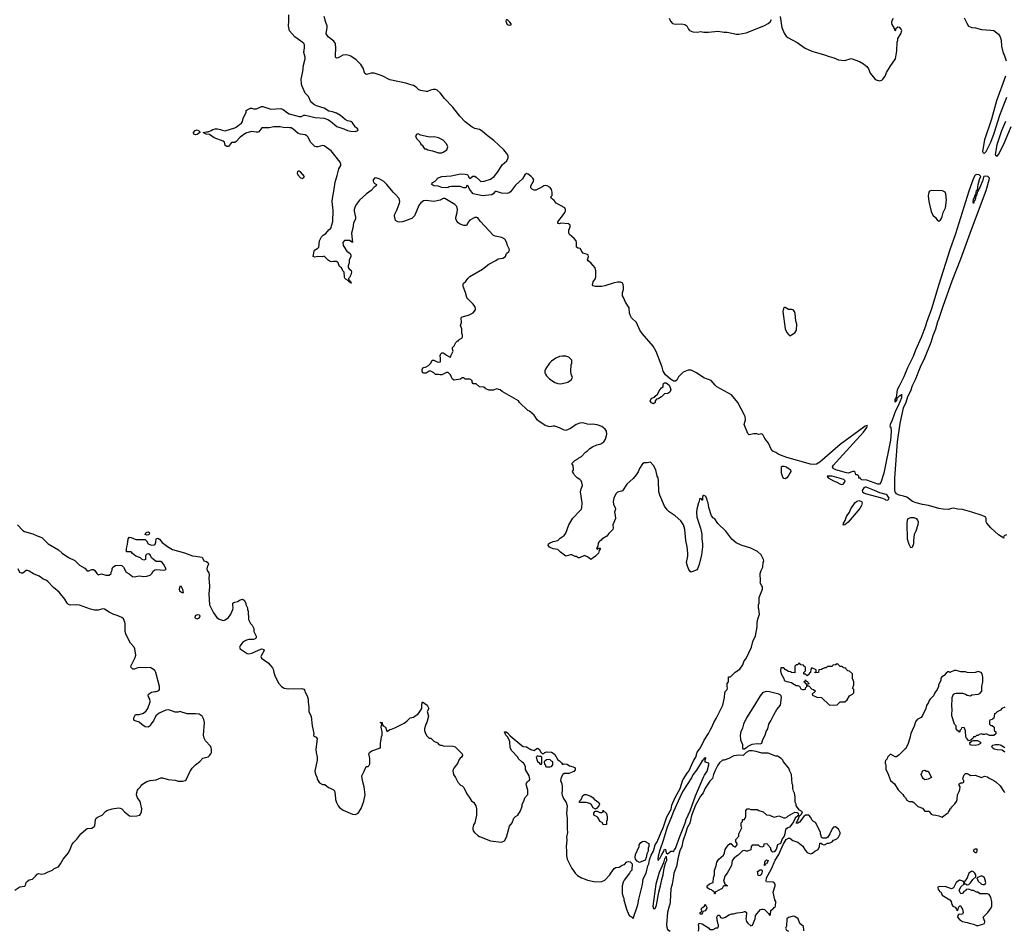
# Model space of a CAD drawing. Header units: inches. Extents: x 2220522 to 2384314, y 721474 to 893490.
# Tile 73 of 256: x 2292788 to 2305343, y 755622 to 767229. Entities that reach past the tile are written whole.
import ezdxf

# ---------------------------------------------------------------- set-up
doc = ezdxf.new("R2010")
doc.units = ezdxf.units.IN
doc.header["$MEASUREMENT"] = 0
for name, color, linetype in [('C2795', 7, 'Continuous'), ('C2796', 7, 'Continuous'), ('C3705', 7, 'Continuous'), ('C3706', 7, 'Continuous')]:
    doc.layers.add(name, color=color, linetype=linetype)

msp = doc.modelspace()

# ---------------------------------------------------------------- linework, layer by layer
at = {"layer": 'C2795', "color": 5, "elevation": 160}
for points in [[(2292728, 756132), (2292790, 756175), (2292854, 756186), (2292868, 756210), (2292869, 756231), (2292888, 756250), (2292910, 756265), (2292950, 756274), (2292989, 756311), (2293010, 756338), (2293030, 756346), (2293070, 756338), (2293110, 756344), (2293150, 756368), (2293208, 756390), (2293230, 756411), (2293282, 756430), (2293310, 756470), (2293341, 756530), (2293410, 756611), (2293436, 756664), (2293452, 756710), (2293470, 756737), (2293516, 756784), (2293569, 756851), (2293630, 756908), (2293650, 756918), (2293710, 756924), (2293737, 756943), (2293746, 756954), (2293755, 757030), (2293762, 757050), (2293788, 757070), (2293810, 757075), (2293842, 757090), (2293882, 757138), (2293898, 757150), (2293969, 757171), (2294050, 757181), (2294070, 757179), (2294090, 757171), (2294126, 757130), (2294190, 757083), (2294218, 757078), (2294281, 757079), (2294319, 757090), (2294330, 757101), (2294343, 757130), (2294345, 757170), (2294323, 757263), (2294289, 757310), (2294279, 757350), (2294282, 757378), (2294289, 757410), (2294297, 757423), (2294329, 757450), (2294339, 757470), (2294365, 757495), (2294410, 757517), (2294450, 757530), (2294530, 757540), (2294590, 757564), (2294610, 757564), (2294683, 757543), (2294770, 757534), (2294810, 757524), (2294870, 757523), (2294898, 757530), (2294910, 757538), (2294956, 757644), (2294986, 757690), (2295028, 757732), (2295087, 757773), (2295125, 757815), (2295190, 757835), (2295209, 757850), (2295225, 757870), (2295232, 757890), (2295232, 757930), (2295230, 757950), (2295220, 757970), (2295157, 758037), (2295139, 758070), (2295133, 758110), (2295144, 758270), (2295137, 758310), (2295115, 758350), (2295076, 758376), (2295030, 758381), (2294922, 758382), (2294830, 758409), (2294810, 758404), (2294770, 758404), (2294690, 758433), (2294650, 758429), (2294565, 758390), (2294523, 758357), (2294495, 758290), (2294461, 758250), (2294450, 758228), (2294427, 758213), (2294390, 758216), (2294345, 758245), (2294310, 758277), (2294250, 758298), (2294244, 758310), (2294244, 758330), (2294267, 758373), (2294310, 758372), (2294369, 758391), (2294400, 758420), (2294424, 758450), (2294454, 758534), (2294449, 758570), (2294434, 758590), (2294428, 758610), (2294430, 758634), (2294470, 758658), (2294510, 758667), (2294530, 758664), (2294561, 758679), (2294572, 758690), (2294571, 758730), (2294524, 758910), (2294510, 758933), (2294470, 758964), (2294450, 758973), (2294390, 758967), (2294330, 758972), (2294293, 758967), (2294250, 758949), (2294230, 758949), (2294210, 758970), (2294207, 758990), (2294260, 759100), (2294270, 759130), (2294258, 759210), (2294249, 759230), (2294201, 759281), (2294144, 759390), (2294135, 759430), (2294133, 759530), (2294130, 759550), (2294110, 759592), (2294089, 759610), (2294030, 759636), (2293989, 759648), (2293930, 759677), (2293870, 759715), (2293850, 759720), (2293790, 759703), (2293743, 759703), (2293690, 759716), (2293550, 759765), (2293509, 759771), (2293430, 759768), (2293410, 759774), (2293394, 759790), (2293362, 759842), (2293292, 759932), (2293218, 759990), (2293209, 760000)], [(2294829, 760000), (2294821, 759970), (2294827, 759950), (2294850, 759932), (2294870, 759925), (2294878, 759930), (2294870, 759966), (2294853, 760000)], [(2295207, 760000), (2295198, 759910), (2295208, 759770), (2295258, 759670), (2295300, 759610), (2295330, 759587), (2295370, 759574), (2295390, 759573), (2295410, 759579), (2295450, 759611), (2295480, 759650), (2295506, 759710), (2295509, 759730), (2295504, 759770), (2295506, 759790), (2295530, 759806), (2295570, 759812), (2295590, 759831), (2295630, 759842), (2295652, 759830), (2295672, 759790), (2295673, 759773), (2295691, 759731), (2295692, 759710), (2295702, 759690), (2295705, 759585), (2295730, 759534), (2295754, 759510), (2295772, 759470), (2295772, 759430), (2295802, 759370), (2295802, 759350), (2295790, 759338), (2295771, 759329), (2295708, 759328), (2295680, 759320), (2295654, 759306), (2295631, 759289), (2295598, 759250), (2295591, 759230), (2295598, 759210), (2295690, 759151), (2295710, 759147), (2295750, 759155), (2295870, 759208), (2295890, 759207), (2295902, 759202), (2295907, 759190), (2295865, 759110), (2295871, 759091), (2295956, 759030), (2296010, 758967), (2296020, 758950), (2296029, 758909), (2296043, 758870), (2296077, 758797), (2296091, 758770), (2296128, 758728), (2296162, 758710), (2296210, 758701), (2296385, 758705), (2296410, 758695), (2296421, 758681), (2296431, 758650), (2296455, 758610), (2296466, 758570), (2296466, 758530), (2296477, 758470), (2296477, 758410), (2296506, 758346), (2296516, 758230), (2296528, 758188), (2296537, 758130), (2296536, 758110), (2296540, 758100), (2296550, 758091), (2296570, 758085), (2296583, 758063), (2296564, 757930), (2296567, 757890), (2296581, 757830), (2296583, 757790), (2296552, 757650), (2296562, 757610), (2296582, 757570), (2296582, 757550), (2296610, 757502), (2296650, 757482), (2296680, 757480), (2296724, 757444), (2296740, 757440), (2296790, 757412), (2296801, 757401), (2296813, 757353), (2296815, 757290), (2296829, 757249), (2296848, 757210), (2296866, 757186), (2296913, 757153), (2297030, 757101), (2297070, 757099), (2297103, 757117), (2297144, 757176), (2297178, 757270), (2297192, 757350), (2297181, 757450), (2297159, 757530), (2297149, 757591), (2297182, 757650), (2297206, 757710), (2297230, 757712), (2297240, 757720), (2297255, 757745), (2297254, 757810), (2297242, 757870), (2297249, 757890), (2297278, 757910), (2297388, 757950), (2297389, 758010), (2297395, 758030), (2297401, 758090), (2297409, 758111), (2297409, 758150), (2297398, 758210), (2297406, 758250), (2297402, 758262), (2297390, 758266), (2297390, 758274), (2297410, 758272), (2297411, 758250), (2297425, 758230), (2297451, 758210), (2297470, 758162), (2297478, 758162), (2297510, 758182), (2297530, 758185), (2297570, 758201), (2297690, 758261), (2297729, 758290), (2297768, 758330), (2297810, 758338), (2297873, 758387), (2297914, 758450), (2297916, 758504), (2297926, 758534), (2297985, 758490), (2298005, 758450), (2297986, 758410), (2298001, 758350), (2297978, 758270), (2297965, 758250), (2297951, 758190), (2297951, 758170), (2297962, 758130), (2297980, 758100), (2298010, 758072), (2298030, 758072), (2298071, 758031), (2298114, 758010), (2298132, 757992), (2298150, 757982), (2298170, 757982), (2298190, 757972), (2298310, 757971), (2298340, 757960), (2298432, 757870), (2298434, 757850), (2298422, 757830), (2298403, 757817), (2298390, 757798), (2298371, 757750), (2298326, 757690), (2298316, 757670), (2298311, 757650), (2298315, 757630), (2298321, 757610), (2298347, 757570), (2298376, 757510), (2298410, 757472), (2298430, 757462), (2298450, 757442), (2298490, 757362), (2298518, 757318), (2298550, 757272), (2298578, 757250), (2298605, 757210), (2298611, 757170), (2298611, 757091), (2298606, 757050), (2298591, 756990), (2298575, 756965), (2298565, 756930), (2298565, 756910), (2298571, 756890), (2298586, 756870), (2298631, 756830), (2298650, 756819), (2298790, 756761), (2298930, 756745), (2298970, 756762), (2298995, 756810), (2299035, 756950), (2299069, 756991), (2299090, 757052), (2299109, 757071), (2299138, 757090), (2299174, 757146), (2299194, 757206), (2299195, 757230), (2299215, 757270), (2299229, 757310), (2299268, 757352), (2299268, 757408), (2299249, 757469), (2299248, 757490), (2299263, 757517), (2299290, 757534), (2299294, 757550), (2299284, 757590), (2299238, 757670), (2299238, 757710), (2299215, 757750), (2299189, 757769), (2299149, 757809), (2299138, 757830), (2299064, 757910), (2299042, 757950), (2299036, 758024), (2299029, 758050), (2299009, 758090), (2298989, 758110), (2298970, 758152), (2298990, 758151), (2299010, 758138), (2299041, 758101), (2299190, 757976), (2299210, 757966), (2299250, 757962), (2299307, 757927), (2299350, 757912), (2299370, 757932), (2299390, 757942), (2299410, 757932), (2299432, 757892), (2299450, 757874), (2299470, 757874), (2299486, 757890), (2299510, 757898), (2299570, 757892), (2299590, 757882), (2299610, 757862), (2299650, 757794), (2299670, 757782), (2299697, 757757), (2299710, 757734), (2299730, 757742), (2299770, 757738), (2299800, 757720), (2299845, 757705), (2299870, 757691), (2299872, 757668), (2299852, 757648), (2299790, 757622), (2299730, 757622), (2299712, 757610), (2299691, 757570), (2299686, 757530), (2299701, 757490), (2299707, 757450), (2299707, 757410), (2299701, 757370), (2299705, 757345), (2299723, 757303), (2299756, 757250), (2299771, 757210), (2299759, 757110), (2299771, 757050), (2299771, 756910), (2299775, 756870), (2299760, 756810), (2299764, 756770), (2299755, 756690), (2299761, 756630), (2299759, 756570), (2299767, 756530), (2299828, 756408), (2299845, 756390), (2299871, 756350), (2299901, 756321), (2299950, 756291), (2300000, 756272)], [(2300000, 757249), (2299926, 757250), (2299928, 757270), (2299948, 757290), (2299970, 757342), (2299989, 757351), (2300000, 757351)]]:
    msp.add_lwpolyline(points, dxfattribs=at)
for points in [[(2295050, 759642), (2295024, 759630), (2295022, 759610), (2295030, 759602), (2295050, 759593), (2295070, 759599), (2295081, 759610), (2295089, 759630), (2295079, 759639)], [(2299390, 757846), (2299374, 757830), (2299390, 757774), (2299405, 757765), (2299430, 757734), (2299442, 757738), (2299446, 757750), (2299447, 757827), (2299436, 757836), (2299410, 757838)], [(2299550, 757798), (2299504, 757796), (2299474, 757770), (2299478, 757738), (2299494, 757730), (2299494, 757710), (2299504, 757704), (2299550, 757705), (2299570, 757712), (2299588, 757730), (2299586, 757770), (2299570, 757778)]]:
    msp.add_lwpolyline(points, close=True, dxfattribs=at)
at = {"layer": 'C2796', "color": 5}
for points, elevation in [([(2300000, 762081), (2299970, 762089), (2299930, 762085), (2299882, 762070), (2299810, 762019), (2299750, 761995), (2299722, 762002), (2299670, 762029), (2299610, 762049), (2299590, 762049), (2299550, 762039), (2299530, 762042), (2299490, 762055), (2299408, 762110), (2299388, 762130), (2299348, 762188), (2299290, 762238), (2299269, 762249), (2299162, 762350), (2299149, 762370), (2298942, 762490), (2298913, 762513), (2298870, 762522), (2298830, 762509), (2298770, 762508), (2298730, 762526), (2298707, 762547), (2298650, 762549), (2298607, 762587), (2298570, 762588), (2298558, 762610), (2298558, 762630), (2298530, 762648), (2298470, 762648), (2298450, 762666), (2298430, 762666), (2298411, 762649), (2298330, 762635), (2298309, 762649), (2298294, 762674), (2298283, 762703), (2298250, 762734), (2298230, 762734), (2298190, 762709), (2298170, 762702), (2298150, 762702), (2298128, 762708), (2298090, 762708), (2298068, 762730), (2298030, 762749), (2298010, 762749), (2297970, 762724), (2297943, 762723), (2297929, 762729), (2297919, 762750), (2297919, 762770), (2297929, 762791), (2297970, 762805), (2297999, 762821), (2298029, 762850), (2298049, 762891), (2298070, 762891), (2298110, 762867), (2298130, 762863), (2298152, 762868), (2298155, 762910), (2298148, 762950), (2298158, 762970), (2298170, 762982), (2298190, 762982), (2298210, 762972), (2298230, 762952), (2298270, 762932), (2298286, 762934), (2298286, 762946), (2298315, 763005), (2298308, 763030), (2298308, 763052), (2298330, 763074), (2298350, 763114), (2298370, 763134), (2298382, 763138), (2298390, 763154), (2298426, 763170), (2298435, 763185), (2298435, 763210), (2298427, 763233), (2298426, 763290), (2298408, 763330), (2298422, 763370), (2298418, 763430), (2298430, 763442), (2298510, 763462), (2298570, 763492), (2298602, 763530), (2298602, 763550), (2298592, 763572), (2298570, 763602), (2298502, 763670), (2298489, 763690), (2298474, 763750), (2298444, 763830), (2298442, 763850), (2298448, 763870), (2298473, 763887), (2298502, 763930), (2298530, 763958), (2298689, 764050), (2298770, 764115), (2298860, 764160), (2298890, 764181), (2298950, 764191), (2298984, 764210), (2298995, 764250), (2299025, 764275), (2299033, 764290), (2299029, 764310), (2299007, 764350), (2298994, 764394), (2298974, 764430), (2298935, 764455), (2298850, 764469), (2298830, 764479), (2298660, 764660), (2298630, 764704), (2298618, 764710), (2298590, 764709), (2298530, 764675), (2298507, 764650), (2298489, 764611), (2298476, 764604), (2298450, 764604), (2298405, 764625), (2298381, 764641), (2298362, 764662), (2298350, 764690), (2298348, 764710), (2298366, 764770), (2298370, 764810), (2298362, 764850), (2298335, 764875), (2298210, 764949), (2298190, 764949), (2298150, 764930), (2298070, 764912), (2297970, 764924), (2297939, 764921), (2297905, 764895), (2297883, 764870), (2297823, 764730), (2297790, 764694), (2297750, 764684), (2297722, 764670), (2297670, 764653), (2297630, 764649), (2297610, 764654), (2297582, 764670), (2297570, 764706), (2297569, 764729), (2297573, 764750), (2297598, 764802), (2297632, 764890), (2297637, 764910), (2297627, 764950), (2297582, 765002), (2297550, 765030), (2297469, 765130), (2297430, 765169), (2297370, 765203), (2297330, 765212), (2297311, 765209), (2297295, 765190), (2297297, 765170), (2297310, 765147), (2297336, 765130), (2297335, 765110), (2297310, 765095), (2297270, 765054), (2297211, 765009), (2297122, 764930), (2297082, 764878), (2297065, 764850), (2297055, 764810), (2297055, 764790), (2297071, 764711), (2297071, 764689), (2297045, 764635), (2297038, 764570), (2297018, 764510), (2297034, 764390), (2297030, 764388), (2297022, 764402), (2297010, 764402), (2296993, 764413), (2296970, 764417), (2296930, 764414), (2296907, 764390), (2296911, 764350), (2296960, 764280), (2297001, 764250), (2297011, 764230), (2297010, 764206), (2296991, 764170), (2296991, 764129), (2296978, 764090), (2296978, 764070), (2296990, 764052), (2297013, 764033), (2297019, 764010), (2297010, 763978), (2296995, 763945), (2296982, 763930), (2296982, 763922), (2296994, 763910), (2296998, 763898), (2297012, 763890), (2297014, 763870), (2297006, 763870), (2297002, 763882), (2296986, 763890), (2296982, 763902), (2296950, 763918), (2296936, 763936), (2296929, 763950), (2296924, 764010), (2296909, 764030), (2296890, 764068), (2296865, 764085), (2296849, 764130), (2296830, 764149), (2296791, 764149), (2296770, 764142), (2296748, 764148), (2296723, 764163), (2296670, 764215), (2296648, 764208), (2296590, 764212), (2296550, 764204), (2296529, 764210), (2296542, 764278), (2296548, 764290), (2296590, 764316), (2296601, 764330), (2296612, 764410), (2296637, 764463), (2296657, 764483), (2296690, 764505), (2296729, 764550), (2296754, 764570), (2296783, 764657), (2296784, 764796), (2296774, 764910), (2296775, 764950), (2296795, 765045), (2296810, 765159), (2296838, 765242), (2296858, 765330), (2296882, 765370), (2296885, 765390), (2296874, 765414), (2296758, 765558), (2296670, 765621), (2296650, 765627), (2296590, 765610), (2296570, 765608), (2296550, 765615), (2296496, 765670), (2296467, 765730), (2296450, 765751), (2296430, 765763), (2296370, 765770), (2296340, 765780), (2296270, 765839), (2296250, 765849), (2296230, 765852), (2296150, 765857), (2296110, 765865), (2296030, 765862), (2295969, 765849), (2295874, 765850), (2295838, 765802), (2295825, 765795), (2295805, 765795), (2295746, 765806), (2295670, 765782), (2295599, 765730), (2295550, 765677), (2295530, 765664), (2295490, 765662), (2295450, 765615), (2295430, 765615), (2295410, 765628), (2295399, 765670), (2295383, 765683), (2295270, 765724), (2295210, 765765), (2295166, 765770), (2295126, 765790), (2295170, 765802), (2295190, 765802), (2295230, 765816), (2295250, 765831), (2295282, 765838), (2295310, 765839), (2295350, 765831), (2295370, 765821), (2295410, 765811), (2295530, 765851), (2295550, 765861), (2295590, 765895), (2295615, 765910), (2295629, 765930), (2295638, 765970), (2295678, 766050), (2295678, 766070), (2295690, 766082), (2295730, 766102), (2295750, 766102), (2295770, 766092), (2295810, 766092), (2295870, 766122), (2295890, 766125), (2295990, 766091), (2296117, 766097), (2296150, 766086), (2296202, 766042), (2296226, 766030), (2296350, 765995), (2296383, 765997), (2296410, 766011), (2296430, 766014), (2296557, 765983), (2296670, 765975), (2296716, 765956), (2296750, 765935), (2296831, 765870), (2296920, 765840), (2296970, 765816), (2297010, 765807), (2297070, 765806), (2297102, 765818), (2297106, 765830), (2297086, 765850), (2297070, 765858), (2297030, 765915), (2297012, 765932), (2296970, 765941), (2296937, 765957), (2296879, 766010), (2296830, 766037), (2296777, 766057), (2296730, 766065), (2296670, 766101), (2296573, 766133), (2296534, 766154), (2296502, 766182), (2296470, 766250), (2296430, 766295), (2296385, 766390), (2296380, 766410), (2296378, 766470), (2296397, 766570), (2296407, 766650), (2296428, 766730), (2296430, 766750), (2296411, 766810), (2296420, 766870), (2296419, 766910), (2296410, 766927), (2296390, 766945), (2296295, 767010), (2296230, 767089), (2296215, 767150), (2296221, 767210), (2296219, 767290)], 160), ([(2300000, 764246), (2299974, 764254), (2299955, 764275), (2299935, 764315), (2299910, 764318), (2299889, 764329), (2299889, 764390), (2299884, 764410), (2299860, 764440), (2299797, 764490), (2299790, 764510), (2299792, 764548), (2299807, 764587), (2299808, 764610), (2299788, 764628), (2299690, 764635), (2299670, 764629), (2299649, 764630), (2299649, 764650), (2299661, 764670), (2299711, 764729), (2299738, 764770), (2299747, 764790), (2299749, 764810), (2299738, 764830), (2299628, 764890), (2299604, 764924), (2299583, 764943), (2299568, 764950), (2299562, 764970), (2299578, 764990), (2299578, 765030), (2299570, 765066), (2299553, 765090), (2299515, 765110), (2299490, 765115), (2299470, 765112), (2299445, 765095), (2299370, 765057), (2299350, 765056), (2299325, 765065), (2299307, 765087), (2299306, 765110), (2299339, 765170), (2299342, 765190), (2299332, 765210), (2299312, 765230), (2299270, 765261), (2299250, 765269), (2299230, 765254), (2299200, 765200), (2299110, 765119), (2299046, 765034), (2299030, 765021), (2299010, 765016), (2298930, 765017), (2298870, 765040), (2298850, 765040), (2298826, 765010), (2298810, 764997), (2298690, 764983), (2298571, 765011), (2298525, 765070), (2298514, 765090), (2298510, 765109), (2298494, 765114), (2298490, 765114), (2298480, 765090), (2298470, 765085), (2298450, 765087), (2298403, 765103), (2298295, 765105), (2298263, 765097), (2298250, 765090), (2298230, 765088), (2298170, 765092), (2298126, 765106), (2298068, 765110), (2298042, 765130), (2298048, 765150), (2298088, 765172), (2298109, 765191), (2298115, 765210), (2298170, 765231), (2298290, 765241), (2298410, 765263), (2298470, 765261), (2298495, 765255), (2298505, 765245), (2298516, 765216), (2298530, 765204), (2298565, 765235), (2298590, 765235), (2298610, 765223), (2298650, 765183), (2298670, 765169), (2298710, 765173), (2298790, 765196), (2298837, 765230), (2298884, 765290), (2298942, 765378), (2299001, 765430), (2299016, 765470), (2299016, 765490), (2299009, 765510), (2298997, 765530), (2298962, 765570), (2298832, 765690), (2298750, 765753), (2298686, 765810), (2298650, 765830), (2298590, 765843), (2298558, 765858), (2298468, 765928), (2298400, 766000), (2298310, 766116), (2298205, 766225), (2298150, 766296), (2298110, 766330), (2298090, 766338), (2298061, 766339), (2298028, 766332), (2297990, 766316), (2297970, 766313), (2297905, 766325), (2297876, 766336), (2297845, 766370), (2297810, 766392), (2297762, 766402), (2297710, 766420), (2297510, 766461), (2297410, 766512), (2297310, 766550), (2297270, 766550), (2297209, 766529), (2297190, 766543), (2297170, 766610), (2297139, 766659), (2297078, 766718), (2297010, 766765), (2296990, 766775), (2296950, 766782), (2296910, 766776), (2296850, 766744), (2296830, 766741), (2296817, 766750), (2296815, 766775), (2296821, 766870), (2296817, 766917), (2296812, 766932), (2296795, 766955), (2296722, 767010), (2296698, 767050), (2296710, 767130), (2296708, 767150), (2296690, 767193), (2296669, 767269)], 140), ([(2300000, 760394), (2299990, 760398), (2299928, 760368), (2299910, 760368), (2299887, 760387), (2299870, 760388), (2299828, 760408), (2299810, 760409), (2299750, 760389), (2299718, 760418), (2299682, 760442), (2299650, 760475), (2299590, 760483), (2299544, 760504), (2299526, 760530), (2299532, 760548), (2299542, 760558), (2299590, 760579), (2299650, 760591), (2299678, 760622), (2299730, 760656), (2299750, 760685), (2299792, 760790), (2299843, 760877), (2299932, 760970), (2299950, 760991), (2299958, 761010), (2299961, 761070), (2299940, 761210), (2299947, 761250), (2299963, 761290), (2299957, 761330), (2299949, 761350), (2299929, 761369), (2299895, 761390), (2299863, 761423), (2299848, 761450), (2299838, 761470), (2299848, 761490), (2299847, 761547), (2299828, 761572), (2299866, 761610), (2299906, 761630), (2299916, 761644), (2299950, 761662), (2300000, 761714)], 160), ([(2292759, 760790), (2292830, 760718), (2292850, 760706), (2292957, 760677), (2293010, 760651), (2293071, 760631), (2293150, 760550), (2293285, 760470), (2293330, 760430), (2293410, 760376), (2293490, 760337), (2293550, 760275), (2293620, 760240), (2293650, 760206), (2293670, 760204), (2293710, 760222), (2293730, 760219), (2293747, 760207), (2293770, 760171), (2293790, 760155), (2293830, 760164), (2293888, 760148), (2293930, 760151), (2293954, 760170), (2293955, 760185), (2293967, 760213), (2293968, 760230), (2293978, 760250), (2294010, 760271), (2294070, 760278), (2294091, 760271), (2294111, 760251), (2294146, 760186), (2294184, 760164), (2294225, 760130), (2294250, 760128), (2294310, 760139), (2294373, 760133), (2294410, 760135), (2294453, 760150), (2294472, 760170), (2294490, 760201), (2294510, 760215), (2294530, 760219), (2294629, 760211), (2294650, 760222), (2294654, 760230), (2294644, 760250), (2294621, 760290), (2294604, 760310), (2294590, 760321), (2294530, 760325), (2294510, 760334), (2294469, 760369), (2294450, 760408), (2294430, 760422), (2294410, 760418), (2294397, 760403), (2294391, 760390), (2294392, 760350), (2294370, 760338), (2294350, 760348), (2294329, 760369), (2294269, 760389), (2294226, 760426), (2294210, 760448), (2294150, 760446), (2294149, 760489), (2294162, 760538), (2294170, 760610), (2294190, 760635), (2294210, 760631), (2294270, 760603), (2294390, 760605), (2294407, 760587), (2294427, 760550), (2294470, 760533), (2294503, 760537), (2294516, 760544), (2294525, 760570), (2294529, 760611), (2294550, 760621), (2294570, 760606), (2294605, 760565), (2294674, 760514), (2294737, 760477), (2294890, 760435), (2294990, 760394), (2295030, 760393), (2295110, 760379), (2295121, 760370), (2295138, 760330), (2295170, 760322), (2295188, 760310), (2295194, 760290), (2295177, 760250), (2295173, 760230), (2295179, 760210), (2295199, 760179), (2295205, 760150), (2295198, 760110), (2295208, 760012), (2295207, 760000)], 160), ([(2293209, 760000), (2293148, 760068), (2293130, 760082), (2293084, 760104), (2293036, 760136), (2292966, 760166), (2292910, 760201), (2292890, 760209), (2292870, 760209), (2292830, 760175), (2292810, 760174), (2292790, 760184), (2292770, 760228)], 160), ([(2294853, 760000), (2294850, 760006), (2294830, 760006), (2294829, 760000)], 160)]:
    msp.add_lwpolyline(points, dxfattribs=dict(at, elevation=elevation))
for points, elevation in [([(2299010, 767228), (2298990, 767226), (2298986, 767210), (2299002, 767170), (2299030, 767158), (2299050, 767162), (2299058, 767170), (2299056, 767176), (2299040, 767200)], 140), ([(2295030, 765761), (2295010, 765769), (2295005, 765790), (2295024, 765816), (2295050, 765827), (2295082, 765810), (2295085, 765790), (2295050, 765766)], 160), ([(2297870, 765774), (2297854, 765770), (2297834, 765750), (2297850, 765714), (2297891, 765671), (2297905, 765645), (2297922, 765630), (2297950, 765582), (2297970, 765582), (2297994, 765570), (2298050, 765559), (2298130, 765534), (2298170, 765531), (2298190, 765539), (2298234, 765570), (2298249, 765610), (2298229, 765649), (2298190, 765694), (2298130, 765724), (2298110, 765729), (2298075, 765735), (2298030, 765732), (2297997, 765737), (2297899, 765759)], 160), ([(2296350, 765299), (2296343, 765297), (2296332, 765290), (2296327, 765273), (2296336, 765250), (2296370, 765212), (2296390, 765206), (2296408, 765212), (2296418, 765230), (2296370, 765289)], 180), ([(2299710, 762941), (2299670, 762937), (2299624, 762916), (2299570, 762875), (2299545, 762850), (2299497, 762783), (2299485, 762755), (2299485, 762730), (2299491, 762710), (2299505, 762690), (2299545, 762650), (2299610, 762606), (2299650, 762591), (2299690, 762587), (2299778, 762610), (2299820, 762640), (2299838, 762670), (2299818, 762710), (2299815, 762750), (2299818, 762830), (2299828, 762850), (2299828, 762890), (2299789, 762929), (2299750, 762939)], 160), ([(2294410, 760658), (2294390, 760668), (2294398, 760690), (2294410, 760698), (2294430, 760702), (2294437, 760697), (2294442, 760690), (2294438, 760670), (2294430, 760662)], 160)]:
    msp.add_lwpolyline(points, close=True, dxfattribs=dict(at, elevation=elevation))
at = {"layer": 'C3705', "color": 5, "elevation": 160}
for points in [[(2300000, 756272), (2300030, 756261), (2300130, 756238), (2300210, 756242), (2300250, 756262), (2300314, 756330), (2300324, 756350), (2300370, 756411), (2300390, 756421), (2300434, 756426), (2300470, 756451), (2300500, 756460), (2300530, 756496), (2300550, 756501), (2300574, 756494), (2300598, 756470), (2300594, 756390), (2300571, 756369), (2300562, 756350), (2300497, 756263), (2300483, 756237), (2300471, 756189), (2300471, 756090), (2300481, 756050), (2300491, 756030), (2300491, 756010), (2300526, 755890), (2300557, 755817), (2300565, 755805), (2300590, 755792), (2300610, 755772), (2300670, 755947), (2300682, 756018), (2300730, 756207), (2300740, 756280), (2300775, 756350), (2300797, 756443), (2300812, 756470), (2300820, 756520), (2300842, 756578), (2300871, 756629), (2300893, 756710), (2300917, 756750), (2300966, 756874), (2300995, 756930), (2301039, 757070), (2301094, 757166), (2301105, 757215), (2301145, 757315), (2301209, 757430), (2301242, 757538), (2301250, 757545), (2301297, 757623), (2301321, 757650), (2301379, 757781), (2301411, 757830), (2301428, 757892), (2301456, 757930), (2301491, 757990), (2301515, 758045), (2301572, 758130), (2301597, 758183), (2301615, 758210), (2301639, 758270), (2301670, 758320), (2301730, 758440), (2301752, 758490), (2301777, 758590), (2301778, 758650), (2301788, 758670), (2301808, 758690), (2301815, 758710), (2301807, 758733), (2301807, 758767), (2301826, 758790), (2301828, 758852), (2301850, 758854), (2301910, 758912), (2301970, 758951), (2302010, 759004), (2302024, 759056), (2302050, 759088), (2302120, 759230), (2302135, 759305), (2302170, 759374), (2302193, 759490), (2302193, 759547), (2302199, 759590), (2302222, 759650), (2302215, 759715), (2302208, 759730), (2302208, 759770), (2302218, 759790), (2302216, 759864), (2302259, 759970), (2302261, 759990), (2302258, 760000)], [(2305350, 758468), (2305312, 758448), (2305294, 758430), (2305252, 758408), (2305230, 758386), (2305218, 758382), (2305210, 758326), (2305198, 758322), (2305192, 758308), (2305158, 758302), (2305154, 758290), (2305154, 758250), (2305170, 758234), (2305190, 758234), (2305214, 758210), (2305214, 758170), (2305234, 758150), (2305233, 758127), (2305210, 758106), (2305153, 758107), (2305110, 758126), (2305090, 758118), (2305070, 758118), (2305050, 758126), (2305024, 758116), (2305010, 758106), (2304990, 758106), (2304970, 758086), (2304950, 758086), (2304938, 758062), (2304914, 758050), (2304914, 758046), (2304890, 758038), (2304859, 758070), (2304854, 758090), (2304850, 758166), (2304830, 758206), (2304798, 758202), (2304793, 758187), (2304774, 758170), (2304774, 758150), (2304770, 758146), (2304762, 758162), (2304750, 758166), (2304729, 758189), (2304728, 758230), (2304709, 758250), (2304675, 758355), (2304679, 758450), (2304675, 758470), (2304677, 758590), (2304695, 758630), (2304710, 758641), (2304730, 758646), (2304810, 758645), (2304850, 758631), (2304870, 758618), (2304910, 758612), (2304930, 758622), (2305010, 758632), (2305030, 758642), (2305058, 758670), (2305055, 758730), (2305069, 758790), (2305069, 758850), (2305062, 758890), (2305049, 758909), (2305010, 758922), (2304970, 758908), (2304930, 758902), (2304870, 758908), (2304850, 758918), (2304790, 758918), (2304730, 758935), (2304705, 758935), (2304650, 758908), (2304636, 758916), (2304624, 758916), (2304600, 758900), (2304574, 758870), (2304542, 758850), (2304533, 758827), (2304532, 758808), (2304502, 758750), (2304502, 758730), (2304485, 758690), (2304458, 758650), (2304442, 758610), (2304398, 758570), (2304385, 758550), (2304375, 758525), (2304350, 758488), (2304341, 758450), (2304300, 758360), (2304284, 758336), (2304230, 758308), (2304210, 758278), (2304194, 758226), (2304166, 758170), (2304151, 758129), (2304138, 758070), (2304111, 757989), (2304084, 757936), (2304070, 757928), (2304002, 757858), (2303970, 757835), (2303950, 757835), (2303890, 757866), (2303852, 757830), (2303850, 757806), (2303830, 757786), (2303822, 757770), (2303822, 757750), (2303831, 757731), (2303831, 757670), (2303854, 757634), (2303890, 757532), (2303942, 757490), (2303990, 757412), (2304050, 757354), (2304062, 757330), (2304082, 757310), (2304100, 757280), (2304130, 757262), (2304170, 757262), (2304190, 757251), (2304242, 757202), (2304298, 757178), (2304330, 757142), (2304380, 757140), (2304390, 757134), (2304410, 757102), (2304430, 757092), (2304471, 757091), (2304510, 757082), (2304550, 757065), (2304575, 757085), (2304590, 757092), (2304610, 757112), (2304626, 757114), (2304630, 757134), (2304647, 757153), (2304648, 757170), (2304666, 757174), (2304670, 757194), (2304682, 757198), (2304686, 757210), (2304710, 757232), (2304735, 757265), (2304741, 757290), (2304745, 757350), (2304769, 757390), (2304776, 757416), (2304778, 757450), (2304768, 757470), (2304768, 757490), (2304790, 757502), (2304810, 757502), (2304826, 757510), (2304826, 757530), (2304818, 757538), (2304815, 757550), (2304817, 757570), (2304830, 757602), (2304850, 757622), (2304870, 757622), (2304894, 757610), (2304910, 757594), (2304970, 757598), (2305050, 757571), (2305090, 757586), (2305130, 757578), (2305150, 757562), (2305210, 757532), (2305234, 757514), (2305290, 757462), (2305338, 757390), (2305350, 757378)], [(2301438, 755610), (2301448, 755630), (2301448, 755670), (2301442, 755690), (2301450, 755714), (2301490, 755705), (2301570, 755652), (2301590, 755632), (2301630, 755632), (2301670, 755654), (2301690, 755654), (2301698, 755670), (2301698, 755690), (2301688, 755710), (2301678, 755790), (2301690, 755814), (2301710, 755814), (2301725, 755785), (2301750, 755778), (2301786, 755790), (2301830, 755818), (2301870, 755831), (2301888, 755832), (2301935, 755845), (2302008, 755852), (2302030, 755862), (2302040, 755860), (2302054, 755850), (2302051, 755791), (2302046, 755770), (2302055, 755735), (2302071, 755711), (2302110, 755678), (2302132, 755688), (2302165, 755770), (2302169, 755811), (2302235, 755885), (2302250, 755891), (2302270, 755891), (2302285, 755885), (2302338, 755838), (2302350, 755814), (2302362, 755818), (2302367, 755873), (2302390, 755894), (2302402, 755898), (2302410, 755914), (2302422, 755918), (2302427, 755933), (2302428, 755990), (2302418, 756010), (2302394, 756110), (2302422, 756190), (2302422, 756210), (2302410, 756228), (2302395, 756235), (2302310, 756238), (2302305, 756250), (2302310, 756290), (2302375, 756405), (2302423, 756517), (2302467, 756590), (2302525, 756715), (2302561, 756779), (2302590, 756798), (2302610, 756798), (2302646, 756766), (2302710, 756745), (2302774, 756694), (2302802, 756642), (2302830, 756612), (2302870, 756598), (2302896, 756604), (2302926, 756630), (2302970, 756654), (2302986, 756690), (2302990, 756734), (2303010, 756734), (2303018, 756718), (2303050, 756712), (2303090, 756732), (2303107, 756733), (2303130, 756742), (2303146, 756750), (2303166, 756770), (2303190, 756778), (2303208, 756790), (2303228, 756810), (2303248, 756850), (2303248, 756870), (2303228, 756910), (2303190, 756942), (2303180, 756940), (2303165, 756935), (2303146, 756914), (2303118, 756850), (2303091, 756809), (2303070, 756795), (2303030, 756798), (2303010, 756806), (2303007, 756827), (2302998, 756850), (2302998, 756870), (2302958, 756958), (2302935, 756995), (2302910, 757008), (2302890, 757028), (2302878, 757058), (2302850, 757088), (2302810, 757089), (2302786, 757074), (2302730, 757002), (2302710, 756989), (2302689, 756989), (2302722, 757050), (2302727, 757073), (2302757, 757103), (2302769, 757130), (2302732, 757152), (2302688, 757210), (2302688, 757230), (2302676, 757256), (2302675, 757325), (2302668, 757368), (2302656, 757396), (2302648, 757430), (2302648, 757470), (2302638, 757490), (2302628, 757608), (2302608, 757650), (2302595, 757690), (2302528, 757770), (2302518, 757790), (2302498, 757810), (2302450, 757842), (2302430, 757842), (2302330, 757878), (2302250, 757878), (2302180, 757900), (2302130, 757908), (2302090, 757908), (2302052, 757888), (2302011, 757849), (2301950, 757855), (2301929, 757849), (2301892, 757848), (2301832, 757810), (2301771, 757789), (2301750, 757789), (2301710, 757758), (2301690, 757727), (2301650, 757649), (2301635, 757610), (2301623, 757557), (2301590, 757521), (2301527, 757433), (2301504, 757376), (2301468, 757332), (2301404, 757216), (2301354, 757086), (2301332, 756988), (2301298, 756930), (2301284, 756870), (2301243, 756757), (2301232, 756690), (2301206, 756634), (2301185, 756555), (2301163, 756437), (2301129, 756351), (2301126, 756310), (2301106, 756210), (2301090, 756150), (2301084, 755990), (2301077, 755950), (2301068, 755930), (2301050, 755855), (2301036, 755690), (2301040, 755660), (2301050, 755631), (2301082, 755610)], [(2305350, 757894), (2305317, 757917), (2305250, 757922), (2305215, 757930), (2305194, 757950), (2305182, 757970), (2305198, 757982), (2305230, 757991), (2305270, 757992), (2305288, 757988), (2305303, 757983), (2305350, 757951)], [(2300000, 757351), (2300010, 757351), (2300070, 757331), (2300102, 757310), (2300115, 757295), (2300172, 757250), (2300182, 757230), (2300172, 757208), (2300145, 757175), (2300130, 757166), (2300102, 757182), (2300081, 757221), (2300057, 757237), (2300010, 757249), (2300000, 757249)], [(2302786, 755614), (2302788, 755630), (2302782, 755670), (2302735, 755710), (2302714, 755770), (2302670, 755799), (2302650, 755802), (2302610, 755788), (2302593, 755787), (2302572, 755768), (2302564, 755676), (2302554, 755650), (2302565, 755625), (2302590, 755612)]]:
    msp.add_lwpolyline(points, dxfattribs=at)
for points in [[(2302730, 759026), (2302718, 759022), (2302710, 759006), (2302690, 759006), (2302674, 758990), (2302674, 758910), (2302670, 758906), (2302630, 758909), (2302616, 758916), (2302590, 758922), (2302550, 758948), (2302530, 758968), (2302494, 758966), (2302491, 758930), (2302498, 758890), (2302532, 758830), (2302534, 758810), (2302544, 758804), (2302570, 758792), (2302630, 758782), (2302646, 758766), (2302690, 758742), (2302710, 758742), (2302730, 758734), (2302750, 758702), (2302770, 758692), (2302790, 758692), (2302806, 758694), (2302808, 758712), (2302826, 758730), (2302822, 758762), (2302810, 758766), (2302802, 758782), (2302788, 758790), (2302802, 758798), (2302810, 758814), (2302818, 758798), (2302833, 758793), (2302838, 758778), (2302854, 758770), (2302838, 758762), (2302834, 758750), (2302838, 758738), (2302853, 758733), (2302890, 758694), (2302912, 758692), (2302934, 758670), (2302894, 758630), (2302898, 758618), (2302953, 758593), (2303014, 758590), (2303113, 758493), (2303210, 758494), (2303250, 758534), (2303310, 758534), (2303340, 758560), (2303369, 758611), (2303406, 758630), (2303426, 758650), (2303426, 758690), (2303406, 758710), (2303416, 758724), (2303426, 758750), (2303426, 758790), (2303407, 758833), (2303406, 758890), (2303370, 758926), (2303346, 758930), (2303326, 758950), (2303322, 758962), (2303288, 758968), (2303282, 758982), (2303270, 758986), (2303250, 758986), (2303226, 759010), (2303210, 759018), (2303190, 759006), (2303158, 759002), (2303150, 758986), (2303090, 758986), (2303072, 758968), (2303053, 758967), (2303024, 758956), (2303010, 758946), (2302978, 758942), (2302973, 758907), (2302930, 758906), (2302927, 758913), (2302942, 758918), (2302946, 758930), (2302942, 758942), (2302890, 758966), (2302874, 758950), (2302873, 758907), (2302858, 758902), (2302853, 758887), (2302830, 758866), (2302810, 758886), (2302790, 758886), (2302786, 758890), (2302786, 758910), (2302806, 758930), (2302806, 758970), (2302802, 758982), (2302786, 758990), (2302782, 759002), (2302750, 759006)], [(2302310, 758665), (2302266, 758654), (2302229, 758611), (2302158, 758490), (2302055, 758330), (2302016, 758250), (2302003, 758197), (2301982, 758150), (2301975, 758110), (2301979, 758050), (2302003, 757990), (2302005, 757945), (2302010, 757934), (2302030, 757934), (2302046, 757950), (2302063, 757957), (2302078, 757970), (2302127, 757993), (2302190, 758001), (2302230, 757997), (2302252, 758008), (2302265, 758055), (2302292, 758108), (2302306, 758154), (2302326, 758190), (2302341, 758250), (2302367, 758290), (2302405, 758370), (2302444, 758436), (2302490, 758491), (2302504, 758590), (2302499, 758610), (2302485, 758625), (2302470, 758633), (2302350, 758662)], [(2304970, 757977), (2304920, 757980), (2304907, 757987), (2304903, 758017), (2304926, 758030), (2304926, 758034), (2304950, 758042), (2305000, 758040), (2305038, 758018), (2305042, 758010), (2305038, 758002), (2305010, 757984)], [(2301530, 757826), (2301525, 757815), (2301510, 757808), (2301506, 757794), (2301490, 757781), (2301416, 757664), (2301370, 757603), (2301353, 757567), (2301244, 757396), (2301204, 757316), (2301123, 757137), (2301092, 757048), (2301043, 756937), (2300993, 756767), (2300950, 756642), (2300930, 756566), (2300925, 756530), (2300930, 756512), (2300944, 756536), (2300950, 756538), (2300976, 756590), (2300998, 756622), (2301010, 756658), (2301022, 756650), (2301031, 756611), (2301050, 756598), (2301090, 756631), (2301110, 756632), (2301130, 756625), (2301135, 756645), (2301150, 756666), (2301204, 756816), (2301272, 756988), (2301285, 757035), (2301336, 757144), (2301405, 757335), (2301506, 757574), (2301519, 757601), (2301552, 757650), (2301574, 757730), (2301574, 757754), (2301530, 757766), (2301527, 757793), (2301538, 757810), (2301538, 757818)], [(2304330, 757542), (2304310, 757555), (2304299, 757570), (2304284, 757610), (2304302, 757658), (2304330, 757662), (2304350, 757652), (2304372, 757650), (2304414, 757570), (2304370, 757548)], [(2300230, 756968), (2300218, 756990), (2300189, 757010), (2300159, 757059), (2300150, 757068), (2300110, 757089), (2300110, 757114), (2300123, 757137), (2300130, 757142), (2300150, 757142), (2300184, 757124), (2300210, 757122), (2300226, 757130), (2300226, 757150), (2300230, 757154), (2300238, 757138), (2300250, 757134), (2300270, 757112), (2300281, 757070), (2300281, 757030), (2300271, 757010), (2300270, 756969)], [(2302110, 757162), (2302190, 757162), (2302214, 757150), (2302270, 757134), (2302310, 757092), (2302351, 757091), (2302410, 757065), (2302470, 757082), (2302530, 757054), (2302550, 757054), (2302570, 757062), (2302582, 757078), (2302670, 757127), (2302703, 757123), (2302714, 757114), (2302717, 757083), (2302710, 757082), (2302676, 757050), (2302656, 757004), (2302621, 756959), (2302603, 756937), (2302582, 756930), (2302552, 756908), (2302545, 756850), (2302537, 756823), (2302510, 756788), (2302491, 756730), (2302452, 756710), (2302436, 756650), (2302410, 756622), (2302390, 756618), (2302378, 756630), (2302368, 756652), (2302368, 756668), (2302326, 756710), (2302322, 756722), (2302310, 756726), (2302278, 756722), (2302272, 756690), (2302250, 756682), (2302226, 756690), (2302210, 756706), (2302130, 756706), (2302114, 756690), (2302113, 756647), (2302070, 756629), (2302050, 756629), (2302030, 756638), (2302006, 756634), (2301950, 756578), (2301930, 756569), (2301897, 756543), (2301871, 756510), (2301863, 756450), (2301811, 756350), (2301781, 756310), (2301762, 756250), (2301774, 756226), (2301774, 756214), (2301794, 756210), (2301798, 756198), (2301814, 756190), (2301770, 756188), (2301760, 756180), (2301744, 756156), (2301720, 756140), (2301654, 756110), (2301654, 756090), (2301650, 756086), (2301646, 756090), (2301646, 756110), (2301623, 756123), (2301610, 756138), (2301590, 756142), (2301561, 756161), (2301555, 756170), (2301555, 756190), (2301585, 756215), (2301629, 756231), (2301633, 756290), (2301649, 756330), (2301649, 756390), (2301670, 756442), (2301679, 756490), (2301704, 756530), (2301761, 756579), (2301776, 756610), (2301782, 756650), (2301810, 756692), (2301830, 756714), (2301842, 756718), (2301850, 756734), (2301858, 756718), (2301870, 756714), (2301880, 756700), (2301905, 756685), (2301914, 756686), (2301938, 756710), (2301938, 756730), (2301918, 756750), (2301920, 756780), (2301958, 756822), (2301958, 756850), (2301995, 756930), (2301989, 756950), (2301989, 756991), (2302006, 757010), (2302006, 757030), (2302010, 757034), (2302030, 757034), (2302036, 757044), (2302047, 757073), (2302048, 757150), (2302066, 757170), (2302090, 757172)], [(2300690, 756488), (2300663, 756503), (2300642, 756530), (2300638, 756550), (2300642, 756590), (2300688, 756690), (2300689, 756710), (2300698, 756730), (2300710, 756742), (2300730, 756752), (2300757, 756757), (2300812, 756730), (2300812, 756690), (2300802, 756670), (2300802, 756630), (2300785, 756595), (2300778, 756550), (2300764, 756516)], [(2304970, 756655), (2304954, 756650), (2304952, 756630), (2304961, 756621), (2304970, 756612), (2304990, 756614), (2304998, 756630), (2304995, 756655)], [(2301030, 756566), (2301025, 756550), (2301008, 756532), (2300996, 756484), (2300940, 756360), (2300900, 756210), (2300862, 755930), (2300870, 755899), (2300890, 755899), (2300910, 755941), (2300939, 756110), (2300961, 756190), (2300976, 756270), (2300995, 756330), (2301007, 756413), (2301024, 756476), (2301038, 756510), (2301041, 756530)], [(2302290, 756448), (2302286, 756450), (2302289, 756491), (2302298, 756510), (2302310, 756522), (2302331, 756511), (2302330, 756506), (2302311, 756470), (2302293, 756467)], [(2302210, 756318), (2302205, 756325), (2302198, 756370), (2302230, 756391), (2302252, 756392), (2302257, 756377), (2302251, 756351), (2302241, 756330), (2302230, 756319)], [(2304930, 756375), (2304891, 756350), (2304868, 756292), (2304838, 756250), (2304832, 756230), (2304834, 756214), (2304846, 756214), (2304870, 756202), (2304890, 756205), (2304912, 756228), (2304942, 756270), (2304978, 756302), (2304979, 756330), (2304969, 756350), (2304950, 756369)], [(2305050, 756318), (2304994, 756290), (2305011, 756250), (2305050, 756211), (2305070, 756205), (2305090, 756206), (2305098, 756210), (2305109, 756230), (2305089, 756289), (2305070, 756309)], [(2304770, 756261), (2304728, 756232), (2304695, 756165), (2304671, 756149), (2304590, 756182), (2304510, 756178), (2304494, 756170), (2304498, 756138), (2304513, 756133), (2304518, 756118), (2304533, 756113), (2304552, 756070), (2304650, 756010), (2304664, 755990), (2304675, 755950), (2304686, 755930), (2304715, 755915), (2304734, 755890), (2304738, 755878), (2304750, 755874), (2304758, 755910), (2304770, 755934), (2304790, 755934), (2304798, 755910), (2304811, 755890), (2304818, 755850), (2304810, 755828), (2304790, 755822), (2304770, 755829), (2304758, 755822), (2304751, 755810), (2304748, 755790), (2304770, 755761), (2304810, 755735), (2304870, 755723), (2304910, 755707), (2304950, 755702), (2304990, 755685), (2305010, 755685), (2305070, 755699), (2305089, 755710), (2305094, 755734), (2305075, 755790), (2305132, 755848), (2305175, 755910), (2305182, 755930), (2305183, 755983), (2305170, 756046), (2305150, 756078), (2305130, 756088), (2305030, 756088), (2305007, 756107), (2304990, 756108), (2304950, 756128), (2304928, 756128), (2304890, 756146), (2304858, 756142), (2304854, 756130), (2304825, 756115), (2304811, 756089), (2304790, 756086), (2304769, 756130), (2304790, 756178), (2304828, 756210), (2304829, 756230), (2304818, 756250)], [(2301470, 755826), (2301466, 755830), (2301466, 755850), (2301482, 755858), (2301486, 755870), (2301478, 755890), (2301488, 755910), (2301518, 755930), (2301530, 755954), (2301550, 755914), (2301550, 755906), (2301530, 755868), (2301498, 755862), (2301490, 755826)]]:
    msp.add_lwpolyline(points, close=True, dxfattribs=at)
at = {"layer": 'C3706', "color": 5}
for points, elevation in [([(2301071, 767251), (2301086, 767210), (2301110, 767183), (2301150, 767171), (2301230, 767176), (2301270, 767167), (2301293, 767153), (2301314, 767110), (2301330, 767091), (2301370, 767076), (2301429, 767071), (2301470, 767079), (2301510, 767071), (2301570, 767071), (2301690, 767083), (2301771, 767071), (2301811, 767071), (2301930, 767043), (2301957, 767043), (2302050, 767063), (2302150, 767099), (2302284, 767156), (2302330, 767183), (2302356, 767204), (2302376, 767230)], 140), ([(2302487, 767270), (2302507, 767130), (2302537, 767057), (2302560, 767020), (2302581, 767001), (2302700, 766940), (2302805, 766865), (2302890, 766830), (2303050, 766783), (2303110, 766759), (2303170, 766744), (2303230, 766719), (2303310, 766711), (2303390, 766735), (2303498, 766698), (2303548, 766668), (2303590, 766631), (2303610, 766602), (2303631, 766550), (2303690, 766476), (2303710, 766463), (2303750, 766451), (2303780, 766460), (2303795, 766470), (2303822, 766510), (2303842, 766558), (2303887, 766633), (2303954, 766730), (2303973, 766833), (2303976, 766944), (2303986, 766970), (2303986, 766990), (2304022, 767050), (2304035, 767090), (2304028, 767110), (2304010, 767128), (2303985, 767135), (2303954, 767110), (2303954, 767090), (2303950, 767086), (2303936, 767136), (2303915, 767170), (2303909, 767190), (2303909, 767211), (2303928, 767250)], 140), ([(2304830, 767254), (2304864, 767184), (2304886, 767146), (2304930, 767131), (2304974, 767126), (2305050, 767105), (2305170, 767098), (2305210, 767090), (2305270, 767043), (2305290, 767011), (2305301, 766970), (2305307, 766890), (2305330, 766802), (2305342, 766782), (2305366, 766706)], 140), ([(2305359, 766510), (2305245, 766195), (2305178, 765962), (2305090, 765700), (2305064, 765550), (2305072, 765532), (2305091, 765529), (2305110, 765550), (2305170, 765670), (2305215, 765785), (2305287, 766013), (2305377, 766243)], 140), ([(2305360, 765930), (2305307, 765813), (2305247, 765633), (2305225, 765510), (2305230, 765501), (2305250, 765491), (2305268, 765510), (2305337, 765643), (2305430, 765868)], 140), ([(2305370, 760663), (2305339, 760650), (2305334, 760634), (2305338, 760622), (2305270, 760662), (2305170, 760751), (2305119, 760810), (2305111, 760830), (2305113, 760870), (2305107, 760887), (2305061, 760910), (2304930, 760953), (2304810, 760984), (2304750, 760989), (2304690, 761001), (2304670, 760999), (2304630, 760984), (2304562, 760990), (2304510, 761000), (2304378, 761038), (2304301, 761050), (2304218, 761070), (2304174, 761090), (2304102, 761142), (2304058, 761158), (2304002, 761170), (2303970, 761186), (2303953, 761210), (2303947, 761230), (2303947, 761387), (2303983, 761850), (2304017, 762083), (2304057, 762283), (2304090, 762356), (2304114, 762426), (2304150, 762497), (2304173, 762567), (2304210, 762641), (2304275, 762805), (2304330, 762918), (2304410, 763120), (2304436, 763204), (2304470, 763288), (2304496, 763384), (2304510, 763411), (2304563, 763577), (2304678, 763902), (2304790, 764183), (2304923, 764557), (2305110, 765054), (2305150, 765190), (2305152, 765210), (2305134, 765230), (2305105, 765235), (2305080, 765230), (2305076, 765224), (2305070, 765186), (2305030, 765089), (2305014, 765066), (2305010, 765042), (2305002, 765038), (2304990, 764989), (2304981, 764979), (2304970, 764929), (2304958, 764922), (2304950, 764888), (2304946, 764906), (2304950, 764942), (2304961, 764959), (2304970, 764998), (2304978, 765002), (2304990, 765051), (2304999, 765061), (2305008, 765130), (2305026, 765194), (2305044, 765230), (2305023, 765250), (2304990, 765257), (2304970, 765249), (2304950, 765211), (2304890, 765045), (2304720, 764500), (2304650, 764295), (2304510, 763856), (2304416, 763544), (2304350, 763369), (2304337, 763323), (2304282, 763178), (2304210, 763017), (2304182, 762938), (2304110, 762792), (2304062, 762678), (2304030, 762619), (2304003, 762557), (2303976, 762510), (2303965, 762415), (2303946, 762390), (2303945, 762365), (2303950, 762354), (2303977, 762383), (2303978, 762410), (2303983, 762417), (2303990, 762418), (2304010, 762438), (2304022, 762438), (2304030, 762454), (2304031, 762410), (2303990, 762308), (2303955, 762245), (2303915, 762125), (2303887, 762070), (2303885, 762045), (2303895, 762035), (2303902, 761982), (2303890, 761870), (2303805, 761450), (2303770, 761329), (2303750, 761309), (2303730, 761307), (2303590, 761358), (2303526, 761366), (2303518, 761370), (2303510, 761386), (2303490, 761386), (2303486, 761390), (2303486, 761410), (2303470, 761426), (2303450, 761426), (2303440, 761460), (2303432, 761472), (2303410, 761472), (2303351, 761450), (2303330, 761452), (2303195, 761490), (2303159, 761510), (2303154, 761530), (2303164, 761550), (2303197, 761590), (2303547, 761970), (2303591, 762030), (2303598, 762050), (2303596, 762056), (2303570, 762050), (2303550, 762037), (2303250, 761816), (2302991, 761589), (2302950, 761565), (2302910, 761560), (2302870, 761565), (2302569, 761649), (2302470, 761685), (2302430, 761712), (2302391, 761731), (2302370, 761755), (2302337, 761830), (2302290, 761890), (2302270, 761933), (2302253, 761950), (2302210, 761944), (2302189, 761949), (2302150, 761950), (2302090, 761939), (2302073, 761953), (2302027, 762070), (2302043, 762130), (2302039, 762170), (2302032, 762190), (2301947, 762350), (2301866, 762446), (2301679, 762550), (2301656, 762570), (2301604, 762630), (2301510, 762664), (2301417, 762730), (2301350, 762763), (2301310, 762764), (2301250, 762737), (2301190, 762675), (2301167, 762633), (2301150, 762620), (2301130, 762622), (2301086, 762646), (2301023, 762703), (2300995, 762750), (2300982, 762802), (2300902, 763002), (2300866, 763070), (2300725, 763230), (2300695, 763270), (2300651, 763371), (2300590, 763430), (2300575, 763455), (2300565, 763490), (2300558, 763558), (2300513, 763630), (2300489, 763690), (2300475, 763710), (2300474, 763750), (2300489, 763791), (2300489, 763830), (2300477, 763870), (2300450, 763885), (2300417, 763883), (2300370, 763874), (2300250, 763836), (2300210, 763829), (2300130, 763827), (2300099, 763839), (2300093, 763850), (2300102, 763890), (2300130, 763930), (2300135, 763950), (2300135, 764030), (2300127, 764067), (2300070, 764129), (2300035, 764155), (2300028, 764170), (2300039, 764210), (2300037, 764230), (2300030, 764237), (2300000, 764246)], 140), ([(2300000, 761714), (2300003, 761717), (2300028, 761732), (2300056, 761764), (2300090, 761785), (2300149, 761811), (2300197, 761823), (2300235, 761850), (2300257, 761883), (2300274, 761946), (2300270, 761986), (2300255, 762010), (2300210, 762044), (2300150, 762065), (2300090, 762072), (2300070, 762069), (2300030, 762073), (2300000, 762081)], 160), ([(2302258, 760000), (2302253, 760013), (2302228, 760050), (2302235, 760070), (2302235, 760110), (2302228, 760130), (2302229, 760170), (2302242, 760210), (2302262, 760250), (2302269, 760310), (2302275, 760330), (2302274, 760350), (2302244, 760410), (2302195, 760450), (2302110, 760493), (2301988, 760530), (2301923, 760563), (2301869, 760609), (2301790, 760708), (2301690, 760808), (2301650, 760868), (2301636, 760876), (2301610, 760906), (2301575, 761010), (2301568, 761070), (2301558, 761090), (2301550, 761126), (2301534, 761154), (2301510, 761166), (2301494, 761150), (2301493, 761107), (2301487, 761107), (2301482, 761122), (2301470, 761126), (2301458, 761122), (2301454, 761090), (2301442, 761070), (2301421, 760990), (2301419, 760950), (2301421, 760890), (2301467, 760750), (2301487, 760670), (2301485, 760610), (2301496, 760550), (2301496, 760510), (2301481, 760410), (2301450, 760286), (2301432, 760230), (2301424, 760216), (2301350, 760188), (2301336, 760196), (2301320, 760220), (2301302, 760262), (2301289, 760309), (2301309, 760390), (2301309, 760430), (2301301, 760510), (2301284, 760590), (2301269, 760730), (2301254, 760790), (2301220, 760840), (2301146, 760906), (2301070, 760955), (2301042, 760982), (2301009, 761029), (2300949, 761170), (2300939, 761210), (2300935, 761350), (2300928, 761390), (2300918, 761410), (2300898, 761490), (2300870, 761548), (2300830, 761588), (2300790, 761579), (2300750, 761579), (2300730, 761569), (2300690, 761510), (2300673, 761467), (2300650, 761429), (2300610, 761381), (2300531, 761310), (2300475, 761225), (2300461, 761219), (2300410, 761209), (2300390, 761184), (2300363, 761130), (2300356, 761090), (2300359, 761050), (2300382, 761010), (2300384, 760990), (2300371, 760950), (2300381, 760910), (2300384, 760870), (2300351, 760790), (2300357, 760750), (2300353, 760730), (2300300, 760680), (2300273, 760647), (2300211, 760609), (2300204, 760596), (2300180, 760580), (2300172, 760570), (2300164, 760556), (2300160, 760520), (2300142, 760490), (2300150, 760482), (2300166, 760490), (2300166, 760494), (2300190, 760494), (2300192, 760490), (2300175, 760465), (2300167, 760430), (2300130, 760390), (2300070, 760349), (2300030, 760382), (2300000, 760394)], 160)]:
    msp.add_lwpolyline(points, dxfattribs=dict(at, elevation=elevation))
for points, elevation in [([(2304410, 765054), (2304390, 765043), (2304381, 765030), (2304375, 765010), (2304374, 764986), (2304380, 764910), (2304410, 764785), (2304430, 764738), (2304467, 764710), (2304490, 764671), (2304510, 764663), (2304530, 764678), (2304536, 764690), (2304550, 764721), (2304564, 764770), (2304591, 764830), (2304607, 764930), (2304598, 765010), (2304590, 765031), (2304555, 765050)], 140), ([(2302550, 763561), (2302541, 763559), (2302530, 763557), (2302526, 763550), (2302519, 763510), (2302549, 763291), (2302570, 763242), (2302590, 763215), (2302610, 763201), (2302670, 763240), (2302694, 763270), (2302697, 763350), (2302685, 763390), (2302676, 763484), (2302668, 763510), (2302650, 763533), (2302630, 763537), (2302590, 763534)], 140), ([(2300870, 762335), (2300845, 762345), (2300829, 762369), (2300834, 762390), (2300850, 762403), (2300883, 762417), (2300889, 762430), (2300922, 762458), (2300950, 762511), (2300970, 762538), (2300995, 762550), (2300994, 762570), (2300999, 762590), (2301010, 762599), (2301030, 762599), (2301050, 762588), (2301070, 762570), (2301083, 762543), (2301089, 762510), (2301079, 762481), (2301054, 762466), (2301010, 762462), (2300970, 762424), (2300930, 762395), (2300906, 762394), (2300891, 762370), (2300890, 762348)], 140), ([(2302550, 761378), (2302530, 761381), (2302518, 761398), (2302502, 761450), (2302500, 761530), (2302510, 761538), (2302530, 761540), (2302562, 761530), (2302596, 761510), (2302616, 761490), (2302623, 761470), (2302607, 761450), (2302588, 761410), (2302570, 761388)], 140), ([(2303148, 761410), (2303085, 761410), (2303095, 761390), (2303166, 761350), (2303199, 761339), (2303255, 761310), (2303270, 761306), (2303290, 761308), (2303307, 761330), (2303313, 761350), (2303295, 761370)], 160), ([(2303570, 761272), (2303550, 761264), (2303530, 761230), (2303535, 761210), (2303550, 761198), (2303570, 761190), (2303775, 761135), (2303819, 761119), (2303830, 761111), (2303850, 761107), (2303868, 761112), (2303875, 761130), (2303850, 761169), (2303837, 761177), (2303757, 761197), (2303687, 761230), (2303583, 761270)], 160), ([(2303290, 760788), (2303293, 760810), (2303314, 760846), (2303330, 760895), (2303368, 760950), (2303384, 760996), (2303443, 761077), (2303466, 761094), (2303490, 761100), (2303514, 761094), (2303520, 761090), (2303529, 761070), (2303521, 761039), (2303500, 761000), (2303350, 760825), (2303310, 760789)], 140), ([(2304150, 760498), (2304130, 760538), (2304110, 760608), (2304104, 760810), (2304107, 760850), (2304118, 760870), (2304150, 760884), (2304170, 760886), (2304190, 760884), (2304219, 760870), (2304237, 760850), (2304245, 760830), (2304242, 760790), (2304215, 760710), (2304192, 760668), (2304183, 760590), (2304184, 760550), (2304170, 760502)], 140)]:
    msp.add_lwpolyline(points, close=True, dxfattribs=dict(at, elevation=elevation))

doc.saveas('drawing.dxf')
